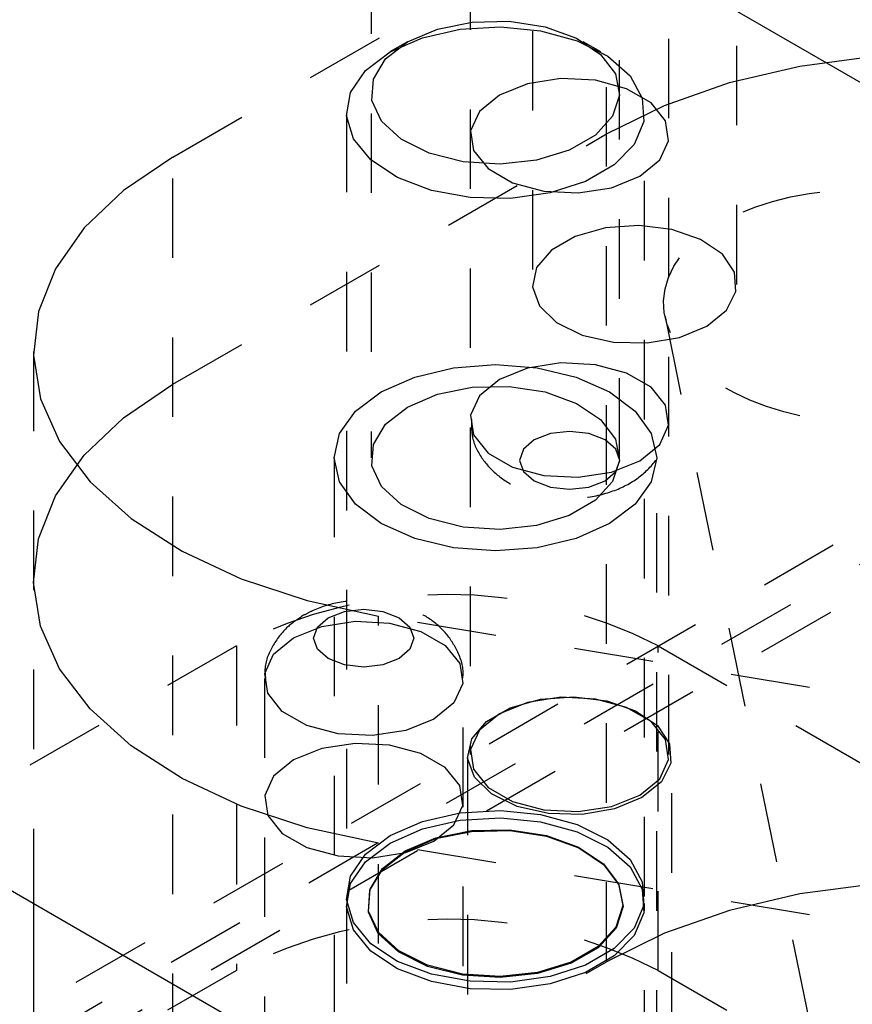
# Model space of a CAD drawing. Header units: inches. Extents: x 1907 to 2452, y -210 to -54.
# Tile 185 of 256: x 1984.35 to 1985.4, y -189.34 to -188.1. Entities that reach past the tile are written whole.
import ezdxf

# ---------------------------------------------------------------- set-up
doc = ezdxf.new("R2010")
doc.units = ezdxf.units.IN
doc.header["$LTSCALE"] = 0.5
doc.header["$MEASUREMENT"] = 0
doc.linetypes.add('HIDDEN', pattern=[0.225, 0.15, -0.075])
doc.layers.add('SID-M-H', color=4, linetype='HIDDEN')
doc.layers.add('SID-M-S', color=105, linetype='Continuous')

msp = doc.modelspace()

# ---------------------------------------------------------------- linework, layer by layer
at = {"layer": 'SID-M-H'}
for p, q in [((1991.78034, -185.05973), (1978.69887, -192.6115)), ((1984.91494, -186.61129), (1984.91494, -189.02245)), ((1985.16494, -189.02245), (1985.16494, -186.61129)), ((1984.79036, -187.01623), (1984.79036, -188.64931)), ((1985.10286, -188.64931), (1985.10286, -187.01623)), ((1984.99315, -187.71272), (1984.99315, -188.43128)), ((1985.25015, -188.43128), (1985.25015, -187.71272)), ((1984.54097, -188.27117), (1985.08637, -187.95632)), ((1985.08637, -189.2832), (1985.08637, -187.95632)), ((1984.83612, -188.12622), (1984.8736, -188.11025)), ((1984.85471, -188.12117), (1984.90221, -188.11036)), ((1984.8736, -188.11025), (1984.91756, -188.10137)), ((1984.90221, -188.11036), (1984.95301, -188.10734)), ((1984.91756, -188.10137), (1984.9641, -188.10037)), ((1984.95301, -188.10734), (1985.00333, -188.11235)), ((1984.9641, -188.10037), (1985.00909, -188.10733)), ((1985.00909, -188.10733), (1985.04853, -188.12163)), ((1984.81402, -188.13898), (1984.85471, -188.12117)), ((1985.00333, -188.11235), (1985.04944, -188.12501)), ((1985.04853, -188.12163), (1985.07891, -188.14201)), ((1984.80846, -188.14785), (1984.83612, -188.12622)), ((1984.8361, -188.12623), (1984.814, -188.13899)), ((1985.04944, -188.12501), (1985.08793, -188.14438)), ((1985.07921, -188.13899), (1985.05711, -188.12623)), ((1984.78317, -188.16247), (1984.81402, -188.13898)), ((1984.79308, -188.17323), (1984.80846, -188.14785)), ((1985.07891, -188.14201), (1985.09753, -188.16666)), ((1985.08793, -188.14438), (1985.11593, -188.16903)), ((1985.32956, -188.15685), (1985.42278, -188.14446)), ((1985.24095, -188.17764), (1985.32956, -188.15685)), ((1984.76444, -188.18989), (1984.78317, -188.16247)), ((1984.79134, -188.2001), (1984.79308, -188.17323)), ((1985.02905, -188.17248), (1984.98712, -188.17897)), ((1985.0723, -188.17467), (1985.02905, -188.17248)), ((1985.09753, -188.16666), (1985.10275, -188.19338)), ((1985.11593, -188.16903), (1985.13138, -188.19713)), ((1984.98712, -188.17897), (1984.95156, -188.19334)), ((1985.11164, -188.18526), (1985.0723, -188.17467)), ((1985.14234, -188.20298), (1985.11164, -188.18526)), ((1985.15919, -188.2063), (1985.24095, -188.17764)), ((1984.75922, -188.21921), (1984.76444, -188.18989)), ((1984.95156, -188.19334), (1984.92666, -188.21387)), ((1985.10275, -188.19338), (1985.09409, -188.21979)), ((1985.13138, -188.19713), (1985.13312, -188.22659)), ((1984.80339, -188.22607), (1984.79134, -188.2001)), ((1985.08637, -188.24211), (1985.15919, -188.2063)), ((1985.16069, -188.22569), (1985.14234, -188.20298)), ((1984.75911, -188.21552), (1984.75911, -189.20107)), ((1984.76789, -188.24826), (1984.75922, -188.21921)), ((1984.92666, -188.21387), (1984.91542, -188.23808)), ((1985.09409, -188.21979), (1985.07232, -188.24357)), ((1985.13411, -189.20107), (1985.13411, -188.21552)), ((1984.82817, -188.24884), (1984.80339, -188.22607)), ((1985.13312, -188.22659), (1985.12103, -188.25523)), ((1985.16447, -188.25066), (1985.16069, -188.22569)), ((1984.54097, -188.55696), (1985.08637, -188.24211)), ((1984.91542, -188.23808), (1984.9192, -188.26304)), ((1985.07232, -188.24357), (1985.03939, -188.26258)), ((1984.78982, -188.27488), (1984.76789, -188.24826)), ((1984.86348, -188.26638), (1984.82817, -188.24884)), ((1985.12103, -188.25523), (1985.09601, -188.28092)), ((1985.15323, -188.27486), (1985.16447, -188.25066)), ((1984.54097, -188.27117), (1984.47895, -188.31321)), ((1984.54097, -189.59805), (1984.54097, -188.27117)), ((1984.90617, -188.27713), (1984.86348, -188.26638)), ((1984.9192, -188.26304), (1984.93755, -188.28576)), ((1985.03939, -188.26258), (1984.99821, -188.27514)), ((1984.82338, -188.2971), (1984.78982, -188.27488)), ((1984.95245, -188.28014), (1984.90617, -188.27713)), ((1984.99821, -188.27514), (1984.95245, -188.28014)), ((1985.09601, -188.28092), (1985.0599, -188.30177)), ((1985.12833, -188.29539), (1985.15323, -188.27486)), ((1984.86608, -188.31327), (1984.82338, -188.2971)), ((1984.93755, -188.28576), (1984.96825, -188.30348)), ((1985.09277, -188.30977), (1985.12833, -188.29539)), ((1984.96825, -188.30348), (1985.00759, -188.31407)), ((1985.0599, -188.30177), (1985.01539, -188.31621)), ((1984.47895, -188.31321), (1984.4293, -188.3604)), ((1984.91475, -188.32219), (1984.86608, -188.31327)), ((1985.01539, -188.31621), (1984.96578, -188.32319)), ((1985.00759, -188.31407), (1985.05084, -188.31625)), ((1985.05084, -188.31625), (1985.09277, -188.30977)), ((1984.96578, -188.32319), (1984.91475, -188.32219)), ((1985.12696, -188.35716), (1985.08498, -188.36018)), ((1985.16836, -188.36217), (1985.12696, -188.35716)), ((1984.4293, -188.3604), (1984.39329, -188.41156)), ((1985.04698, -188.3709), (1985.01707, -188.38817)), ((1985.08498, -188.36018), (1985.04698, -188.3709)), ((1985.2047, -188.37467), (1985.16836, -188.36217)), ((1985.23204, -188.3933), (1985.2047, -188.37467)), ((1985.01707, -188.38817), (1984.99849, -188.41011)), ((1985.24741, -188.41605), (1985.23204, -188.3933)), ((1984.39329, -188.41156), (1984.37183, -188.46537)), ((1984.99849, -188.41011), (1984.99326, -188.43434)), ((1985.24916, -188.44045), (1985.24741, -188.41605)), ((1984.99326, -188.43434), (1985.00194, -188.45824)), ((1985.23709, -188.46386), (1985.24916, -188.44045)), ((1984.37183, -188.46537), (1984.36548, -188.52047)), ((1985.00194, -188.45824), (1985.02359, -188.47922)), ((1985.21251, -188.48373), (1985.23709, -188.46386)), ((1984.36543, -189.38374), (1985.94532, -188.47169)), ((1985.02359, -188.47922), (1985.05587, -188.495)), ((1985.15994, -188.47174), (1985.39419, -189.61649)), ((1985.05587, -188.495), (1985.09528, -188.50388)), ((1985.17809, -188.49792), (1985.21251, -188.48373)), ((1985.09528, -188.50388), (1985.13754, -188.50489)), ((1985.13754, -188.50489), (1985.17809, -188.49792)), ((1983.20319, -190.09326), (1985.94532, -188.51026)), ((1984.36543, -188.51582), (1984.36543, -189.20976)), ((1984.36548, -188.52047), (1984.37439, -188.57545)), ((1984.89407, -188.53611), (1984.94661, -188.53212)), ((1984.94661, -188.53212), (1984.99915, -188.53611)), ((1985.02905, -188.53013), (1984.98712, -188.53661)), ((1985.0723, -188.53231), (1985.02905, -188.53013)), ((1985.11164, -188.5429), (1985.0723, -188.53231)), ((1984.84511, -188.54782), (1984.89407, -188.53611)), ((1984.98712, -188.53661), (1984.95156, -188.55099)), ((1984.99915, -188.53611), (1985.04811, -188.54782)), ((1985.14234, -188.56062), (1985.11164, -188.5429)), ((1984.47895, -188.599), (1984.54097, -188.55696)), ((1984.80306, -188.56644), (1984.84511, -188.54782)), ((1984.95156, -188.55099), (1984.92666, -188.57152)), ((1985.04811, -188.54782), (1985.09015, -188.56644)), ((1984.7708, -188.59071), (1984.80306, -188.56644)), ((1984.83612, -188.58552), (1984.8736, -188.56956)), ((1984.8736, -188.56956), (1984.91756, -188.56068)), ((1984.91756, -188.56068), (1984.9641, -188.55967)), ((1984.9641, -188.55967), (1985.00909, -188.56663)), ((1985.00909, -188.56663), (1985.04853, -188.58094)), ((1985.09015, -188.56644), (1985.12241, -188.59071)), ((1985.16069, -188.58334), (1985.14234, -188.56062)), ((1984.37439, -188.57545), (1984.39834, -188.62891)), ((1984.92666, -188.57152), (1984.91542, -188.59572)), ((1985.04853, -188.58094), (1985.07891, -188.60132)), ((1984.75052, -188.61898), (1984.7708, -188.59071)), ((1984.80846, -188.60716), (1984.83612, -188.58552)), ((1985.12241, -188.59071), (1985.14269, -188.61898)), ((1985.16447, -188.6083), (1985.16069, -188.58334)), ((1984.4293, -188.64619), (1984.47895, -188.599)), ((1984.91542, -188.59572), (1984.9192, -188.62069)), ((1985.07891, -188.60132), (1985.09753, -188.62596)), ((1984.74361, -188.64931), (1984.75052, -188.61898)), ((1984.79308, -188.63254), (1984.80846, -188.60716)), ((1985.01584, -188.61904), (1984.9954, -188.62692)), ((1985.03994, -188.61627), (1985.01584, -188.61904)), ((1985.06405, -188.61904), (1985.03994, -188.61627)), ((1985.08449, -188.62692), (1985.06405, -188.61904)), ((1985.14269, -188.61898), (1985.14961, -188.64931)), ((1985.15323, -188.63251), (1985.16447, -188.6083)), ((1984.39834, -188.62891), (1984.43672, -188.67949)), ((1984.9192, -188.62069), (1984.93755, -188.6434)), ((1984.9954, -188.62692), (1984.98174, -188.63872)), ((1985.09815, -188.63872), (1985.08449, -188.62692)), ((1985.09753, -188.62596), (1985.10275, -188.65268)), ((1984.79134, -188.65941), (1984.79308, -188.63254)), ((1984.93755, -188.6434), (1984.96825, -188.66112)), ((1984.98174, -188.63872), (1984.97694, -188.65264)), ((1985.10294, -188.65264), (1985.09815, -188.63872)), ((1985.12833, -188.65304), (1985.15323, -188.63251)), ((1984.39329, -188.69735), (1984.4293, -188.64619)), ((1984.74361, -188.64931), (1984.74361, -189.61895)), ((1984.75052, -188.67964), (1984.74361, -188.64931)), ((1984.97694, -188.65264), (1984.98174, -188.66656)), ((1985.09277, -188.66741), (1985.12833, -188.65304)), ((1985.10275, -188.65268), (1985.09409, -188.6791)), ((1985.09815, -188.66656), (1985.10294, -188.65264)), ((1985.14961, -188.64931), (1985.14269, -188.67964)), ((1985.14961, -189.61895), (1985.14961, -188.64931)), ((1984.80339, -188.68538), (1984.79134, -188.65941)), ((1984.96825, -188.66112), (1985.00759, -188.67172)), ((1984.98174, -188.66656), (1984.9954, -188.67836)), ((1985.05084, -188.6739), (1985.09277, -188.66741)), ((1985.08449, -188.67836), (1985.09815, -188.66656)), ((1984.43672, -188.67949), (1984.48855, -188.7259)), ((1984.7708, -188.7079), (1984.75052, -188.67964)), ((1984.9954, -188.67836), (1985.01584, -188.68624)), ((1985.00759, -188.67172), (1985.05084, -188.6739)), ((1985.06405, -188.68624), (1985.08449, -188.67836)), ((1985.09409, -188.6791), (1985.07232, -188.70287)), ((1985.14269, -188.67964), (1985.12241, -188.7079)), ((1984.82817, -188.70814), (1984.80339, -188.68538)), ((1985.01584, -188.68624), (1985.03994, -188.68901)), ((1985.03994, -188.68901), (1985.06405, -188.68624)), ((1984.37183, -188.75116), (1984.39329, -188.69735)), ((1985.07232, -188.70287), (1985.03939, -188.72188)), ((1984.80306, -188.73217), (1984.7708, -188.7079)), ((1984.86348, -188.72568), (1984.82817, -188.70814)), ((1985.12241, -188.7079), (1985.09015, -188.73217)), ((1984.48855, -188.7259), (1984.5525, -188.76696)), ((1984.90617, -188.73643), (1984.86348, -188.72568)), ((1985.03939, -188.72188), (1984.99821, -188.73445)), ((1984.84511, -188.7508), (1984.80306, -188.73217)), ((1984.95245, -188.73944), (1984.90617, -188.73643)), ((1984.99821, -188.73445), (1984.95245, -188.73944)), ((1985.09015, -188.73217), (1985.04811, -188.7508)), ((1984.36548, -188.80626), (1984.37183, -188.75116)), ((1984.89407, -188.7625), (1984.84511, -188.7508)), ((1985.04811, -188.7508), (1984.99915, -188.7625)), ((1984.5525, -188.76696), (1984.62696, -188.80162)), ((1984.94661, -188.7665), (1984.89407, -188.7625)), ((1984.99915, -188.7625), (1984.94661, -188.7665)), ((1984.62696, -188.80162), (1984.71002, -188.82901)), ((1984.37439, -188.86124), (1984.36548, -188.80626)), ((1984.71002, -188.82901), (1984.79957, -188.84841)), ((1984.75685, -188.84265), (1984.78096, -188.83988)), ((1984.78096, -188.83988), (1984.80507, -188.84265)), ((1984.72276, -188.86233), (1984.73641, -188.85053)), ((1984.73641, -188.85053), (1984.75685, -188.84265)), ((1985.73651, -189.00351), (1984.79957, -188.84841)), ((1984.79957, -189.46039), (1984.79957, -188.84841)), ((1984.80507, -188.84265), (1984.82551, -188.85053)), ((1984.82551, -188.85053), (1984.83916, -188.86233)), ((1984.39834, -188.9147), (1984.37439, -188.86124)), ((1984.69257, -188.87585), (1984.72813, -188.86147)), ((1984.71796, -188.87625), (1984.72276, -188.86233)), ((1984.72813, -188.86147), (1984.77007, -188.85499)), ((1984.77007, -188.85499), (1984.81331, -188.85717)), ((1984.81331, -188.85717), (1984.85266, -188.86776)), ((1984.83916, -188.86233), (1984.84396, -188.87625)), ((1984.66767, -188.89638), (1984.69257, -188.87585)), ((1984.72276, -188.89017), (1984.71796, -188.87625)), ((1984.84396, -188.87625), (1984.83916, -188.89017)), ((1984.85266, -188.86776), (1984.88335, -188.88549)), ((1984.62089, -188.88593), (1984.21267, -189.12158)), ((1984.62089, -188.88593), (1984.62089, -189.2942)), ((1984.73641, -188.90197), (1984.72276, -188.89017)), ((1984.83916, -188.89017), (1984.82551, -188.90197)), ((1984.88335, -188.88549), (1984.9017, -188.9082)), ((1985.15122, -188.88593), (1985.50477, -189.09003)), ((1985.15122, -189.2942), (1985.15122, -188.88593)), ((1984.65644, -188.92059), (1984.66767, -188.89638)), ((1984.75685, -188.90985), (1984.73641, -188.90197)), ((1984.82551, -188.90197), (1984.80507, -188.90985)), ((1984.43672, -188.96528), (1984.39834, -188.9147)), ((1984.78096, -188.91262), (1984.75685, -188.90985)), ((1984.80507, -188.90985), (1984.78096, -188.91262)), ((1984.9017, -188.9082), (1984.90548, -188.93316)), ((1984.65596, -188.92687), (1984.65596, -189.48865)), ((1984.66022, -188.94555), (1984.65644, -188.92059)), ((1984.90596, -189.48865), (1984.90596, -188.92687)), ((1984.90548, -188.93316), (1984.89425, -188.95737)), ((1984.67857, -188.96826), (1984.66022, -188.94555)), ((1984.96528, -188.96379), (1985.00328, -188.95307)), ((1985.02905, -188.95056), (1984.98712, -188.95705)), ((1985.00328, -188.95307), (1985.04525, -188.95005)), ((1985.0723, -188.95275), (1985.02905, -188.95056)), ((1985.04525, -188.95005), (1985.08666, -188.95506)), ((1985.11164, -188.96334), (1985.0723, -188.95275)), ((1984.48855, -189.01169), (1984.43672, -188.96528)), ((1984.89425, -188.95737), (1984.86935, -188.9779)), ((1984.93536, -188.98106), (1984.96528, -188.96379)), ((1984.98712, -188.95705), (1984.95156, -188.97142)), ((1985.08666, -188.95506), (1985.12299, -188.96756)), ((1985.14234, -188.98106), (1985.11164, -188.96334)), ((1984.70926, -188.98599), (1984.67857, -188.96826)), ((1984.86935, -188.9779), (1984.83379, -188.99227)), ((1984.95156, -188.97142), (1984.92666, -188.99195)), ((1985.12299, -188.96756), (1985.15033, -188.98619)), ((1984.74861, -188.99658), (1984.70926, -188.98599)), ((1984.91679, -189.003), (1984.93536, -188.98106)), ((1985.16069, -189.00377), (1985.14234, -188.98106)), ((1985.15033, -188.98619), (1985.16571, -189.00894)), ((1984.79185, -188.99876), (1984.74861, -188.99658)), ((1984.83379, -188.99227), (1984.79185, -188.99876)), ((1984.92666, -188.99195), (1984.91542, -189.01616)), ((1984.5525, -189.05275), (1984.48855, -189.01169)), ((1984.72813, -189.01498), (1984.69257, -189.02936)), ((1984.77007, -189.0085), (1984.72813, -189.01498)), ((1984.81331, -189.01068), (1984.77007, -189.0085)), ((1984.85266, -189.02127), (1984.81331, -189.01068)), ((1984.91155, -189.02723), (1984.91679, -189.003)), ((1985.16447, -189.02874), (1985.16069, -189.00377)), ((1985.16571, -189.00894), (1985.16746, -189.03334)), ((1984.88335, -189.03899), (1984.85266, -189.02127)), ((1984.91144, -189.02416), (1984.91144, -189.57125)), ((1984.92023, -189.05113), (1984.91155, -189.02723)), ((1984.91542, -189.01616), (1984.9192, -189.04112)), ((1985.16844, -189.57125), (1985.16844, -189.02416)), ((1984.69257, -189.02936), (1984.66767, -189.04989)), ((1984.9017, -189.06171), (1984.88335, -189.03899)), ((1985.15323, -189.05294), (1985.16447, -189.02874)), ((1985.16746, -189.03334), (1985.15539, -189.05674)), ((1984.66767, -189.04989), (1984.65644, -189.0741)), ((1984.9192, -189.04112), (1984.93755, -189.06384)), ((1984.94189, -189.07211), (1984.92023, -189.05113)), ((1984.62696, -189.08741), (1984.5525, -189.05275)), ((1984.90548, -189.08667), (1984.9017, -189.06171)), ((1984.93755, -189.06384), (1984.96825, -189.08156)), ((1985.12833, -189.07347), (1985.15323, -189.05294)), ((1985.15539, -189.05674), (1985.13081, -189.07662)), ((1984.65644, -189.0741), (1984.66022, -189.09906)), ((1984.97417, -189.08789), (1984.94189, -189.07211)), ((1985.09277, -189.08785), (1985.12833, -189.07347)), ((1985.13081, -189.07662), (1985.09638, -189.09081)), ((1984.71002, -189.1148), (1984.62696, -189.08741)), ((1984.89425, -189.11088), (1984.90548, -189.08667)), ((1984.96825, -189.08156), (1985.00759, -189.09215)), ((1985.01357, -189.09677), (1984.97417, -189.08789)), ((1985.05084, -189.09433), (1985.09277, -189.08785)), ((1984.66022, -189.09906), (1984.67857, -189.12177)), ((1984.85471, -189.10672), (1984.90221, -189.09591)), ((1984.90221, -189.09591), (1984.95301, -189.09289)), ((1984.95301, -189.09289), (1985.00333, -189.0979)), ((1985.00333, -189.0979), (1985.04944, -189.11056)), ((1985.00759, -189.09215), (1985.05084, -189.09433)), ((1985.05584, -189.09778), (1985.01357, -189.09677)), ((1985.09638, -189.09081), (1985.05584, -189.09778)), ((1984.81402, -189.12453), (1984.85471, -189.10672)), ((1984.85471, -189.11601), (1984.90221, -189.10519)), ((1984.86935, -189.13141), (1984.89425, -189.11088)), ((1984.90221, -189.10519), (1984.95301, -189.10218)), ((1984.95301, -189.10218), (1985.00333, -189.10719)), ((1985.00333, -189.10719), (1985.04944, -189.11985)), ((1985.04944, -189.11056), (1985.08793, -189.12993)), ((1984.67857, -189.12177), (1984.70926, -189.1395)), ((1984.79957, -189.1342), (1984.71002, -189.1148)), ((1984.78317, -189.14802), (1984.81402, -189.12453)), ((1984.81402, -189.13382), (1984.85471, -189.11601)), ((1984.87151, -189.12833), (1984.91673, -189.1192)), ((1984.87163, -189.12722), (1984.91678, -189.1181)), ((1984.91673, -189.1192), (1984.9646, -189.11816)), ((1984.91678, -189.1181), (1984.96457, -189.11707)), ((1984.96457, -189.11707), (1985.01077, -189.12421)), ((1984.9646, -189.11816), (1985.01088, -189.12532)), ((1985.01077, -189.12421), (1985.05126, -189.1389)), ((1985.01088, -189.12532), (1985.05144, -189.14003)), ((1985.04944, -189.11985), (1985.08793, -189.13922)), ((1984.78317, -189.15731), (1984.81402, -189.13382)), ((1985.73651, -189.2893), (1984.79957, -189.1342)), ((1984.83296, -189.14475), (1984.87151, -189.12833)), ((1984.83315, -189.14362), (1984.87163, -189.12722)), ((1984.83379, -189.14578), (1984.86935, -189.13141)), ((1985.05126, -189.1389), (1985.08246, -189.15983)), ((1985.08793, -189.12993), (1985.11593, -189.15458)), ((1984.70926, -189.1395), (1984.74861, -189.15009)), ((1984.74861, -189.15009), (1984.79185, -189.15227)), ((1984.76444, -189.17544), (1984.78317, -189.14802)), ((1984.79185, -189.15227), (1984.83379, -189.14578)), ((1984.80452, -189.167), (1984.83296, -189.14475)), ((1984.80475, -189.16583), (1984.83315, -189.14362)), ((1985.05144, -189.14003), (1985.08269, -189.161)), ((1985.08793, -189.13922), (1985.11593, -189.16387)), ((1984.76444, -189.18473), (1984.78317, -189.15731)), ((1985.08246, -189.15983), (1985.10159, -189.18514)), ((1985.08269, -189.161), (1985.10185, -189.18634)), ((1985.11593, -189.15458), (1985.13138, -189.18268)), ((1985.11593, -189.16387), (1985.13138, -189.19197)), ((1984.75922, -189.20477), (1984.76444, -189.17544)), ((1984.78869, -189.19311), (1984.80452, -189.167)), ((1984.78896, -189.19189), (1984.80475, -189.16583)), ((1984.75922, -189.21405), (1984.76444, -189.18473)), ((1985.10159, -189.18514), (1985.10694, -189.21257)), ((1985.10185, -189.18634), (1985.10721, -189.21383)), ((1985.13138, -189.18268), (1985.13312, -189.21214)), ((1985.42278, -189.18555), (1985.32956, -189.19794)), ((1984.7869, -189.22074), (1984.78869, -189.19311)), ((1984.78717, -189.21948), (1984.78896, -189.19189)), ((1985.13138, -189.19197), (1985.13312, -189.22143)), ((1985.32956, -189.19794), (1985.24095, -189.21873)), ((1984.75911, -189.21036), (1984.75911, -189.61895)), ((1984.76789, -189.23381), (1984.75922, -189.20477)), ((1985.10694, -189.21257), (1985.09805, -189.2397)), ((1985.13312, -189.21214), (1985.12103, -189.24078)), ((1985.13411, -189.61895), (1985.13411, -189.21036)), ((1984.76789, -189.2431), (1984.75922, -189.21405)), ((1984.7993, -189.24746), (1984.7869, -189.22074)), ((1984.79955, -189.24615), (1984.78717, -189.21948)), ((1985.10721, -189.21383), (1985.0983, -189.241)), ((1985.13312, -189.22143), (1985.12103, -189.25007)), ((1985.24095, -189.21873), (1985.15919, -189.24739)), ((1984.78982, -189.26043), (1984.76789, -189.23381)), ((1984.78982, -189.26972), (1984.76789, -189.2431)), ((1984.82479, -189.27088), (1984.7993, -189.24746)), ((1984.82499, -189.26953), (1984.79955, -189.24615)), ((1985.09805, -189.2397), (1985.0757, -189.26411)), ((1985.0983, -189.241), (1985.07592, -189.26545)), ((1985.15919, -189.24739), (1985.08637, -189.2832)), ((1985.12103, -189.24078), (1985.09601, -189.26647)), ((1985.12103, -189.25007), (1985.09601, -189.27576)), ((1984.82338, -189.28265), (1984.78982, -189.26043)), ((1984.82338, -189.29194), (1984.78982, -189.26972)), ((1984.8611, -189.28892), (1984.82479, -189.27088)), ((1984.86124, -189.28754), (1984.82499, -189.26953)), ((1985.0757, -189.26411), (1985.04188, -189.28363)), ((1985.07592, -189.26545), (1985.04204, -189.28501)), ((1985.09601, -189.26647), (1985.0599, -189.28732)), ((1984.54097, -189.59805), (1985.08637, -189.2832)), ((1984.86608, -189.29882), (1984.82338, -189.28265)), ((1984.90508, -189.29858), (1984.86124, -189.28754)), ((1985.04188, -189.28363), (1984.9996, -189.29654)), ((1985.04204, -189.28501), (1984.99969, -189.29793)), ((1985.0599, -189.28732), (1985.01539, -189.30176)), ((1985.09601, -189.27576), (1985.0599, -189.2966)), ((1984.62089, -189.2942), (1982.49957, -190.51881)), ((1984.86608, -189.30811), (1984.82338, -189.29194)), ((1984.90501, -189.29997), (1984.8611, -189.28892)), ((1984.91475, -189.30774), (1984.86608, -189.29882)), ((1984.95262, -189.30307), (1984.90501, -189.29997)), ((1984.95261, -189.30167), (1984.90508, -189.29858)), ((1984.9996, -189.29654), (1984.95261, -189.30167)), ((1984.99969, -189.29793), (1984.95262, -189.30307)), ((1985.0599, -189.2966), (1985.01539, -189.31105)), ((1985.15122, -189.2942), (1985.50477, -189.4983)), ((1984.91475, -189.31702), (1984.86608, -189.30811)), ((1984.96578, -189.30874), (1984.91475, -189.30774)), ((1985.01539, -189.30176), (1984.96578, -189.30874)), ((1985.01539, -189.31105), (1984.96578, -189.31803)), ((1984.96578, -189.31803), (1984.91475, -189.31702))]:
    msp.add_line(p, q, dxfattribs=at)
for centre in [(1984.88605, -189.39769), (1984.88605, -189.80596)]:
    msp.add_arc(centre, 0.57638, 62.60967, 117.39033, dxfattribs=at)
msp.add_ellipse((1985.41262, -188.45951), major_axis=(0.25441, -0.00763), ratio=0.5765952, dxfattribs=at)
for points, knots in [([(1984.91644, -188.60144), (1984.91641, -188.60911), (1984.91633, -188.62692), (1984.92957, -188.65191), (1984.95027, -188.67366), (1984.97804, -188.68973), (1985.01234, -188.69959), (1985.0516, -188.70155), (1985.09011, -188.69437), (1985.12283, -188.6789), (1985.14706, -188.65667), (1985.16244, -188.63019), (1985.16371, -188.611), (1985.16429, -188.60212)], [0, 0, 0, 0, 0.065495, 0.1520875, 0.236152, 0.3257376, 0.425142, 0.5306925, 0.6401598, 0.7426966, 0.8356749, 0.9240406, 1, 1, 1, 1]), ([(1984.90528, -188.92715), (1984.90551, -188.92574), (1984.90738, -188.91387), (1984.89972, -188.89202), (1984.88344, -188.86681), (1984.85933, -188.84757), (1984.82876, -188.83402), (1984.79187, -188.82735), (1984.75289, -188.82937), (1984.72386, -188.83763), (1984.70934, -188.84537), (1984.70541, -188.84746)], [0, 0, 0, 0, 0.01716029, 0.14423437, 0.26166028, 0.38091485, 0.51137031, 0.65493035, 0.80377218, 0.94695443, 1, 1, 1, 1]), ([(1984.70541, -188.84746), (1984.69846, -188.85204), (1984.68272, -188.86239), (1984.6654, -188.88548), (1984.65549, -188.90909), (1984.65707, -188.92308), (1984.6575, -188.92689)], [0, 0, 0, 0, 0.2531984, 0.5725144, 0.883444, 1, 1, 1, 1])]:
    msp.add_open_spline(points, degree=3, knots=knots, dxfattribs=at)
at = {"layer": 'SID-M-S'}
for p, q in [((1978.69887, -184.30545), (2002.03339, -197.77618)), ((1978.69887, -185.93853), (2002.03339, -199.40926)), ((1984.36543, -189.20976), (1984.36543, -189.8427))]:
    msp.add_line(p, q, dxfattribs=at)

doc.saveas('drawing.dxf')
